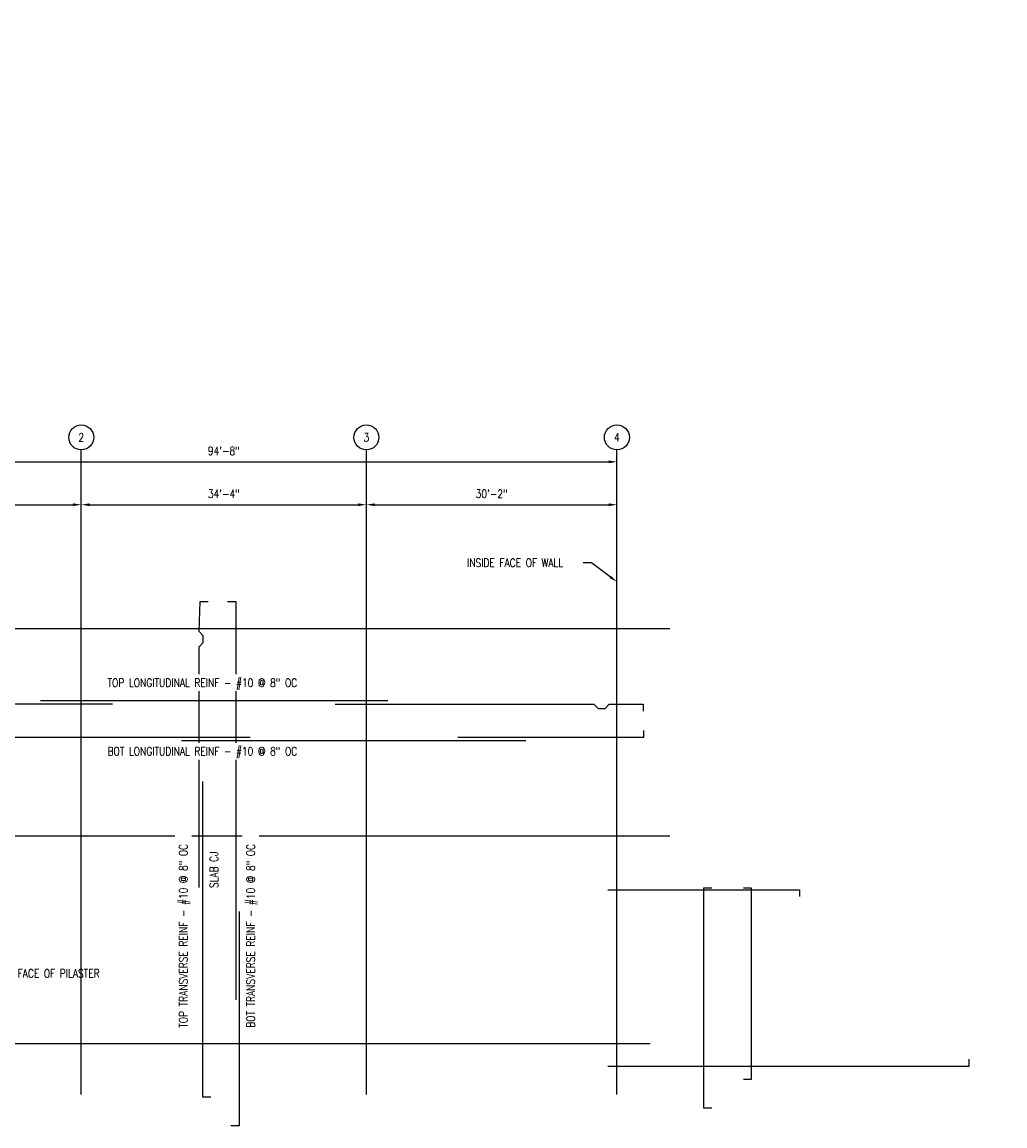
# Model space of a CAD drawing. Header units: inches. Extents: x -19111 to 19111, y -763 to 833.
# Tile 2 of 2: x -291 to 1129, y -763 to 833. Entities that reach past the tile are written whole.
import ezdxf
from ezdxf import colors
from ezdxf.entities.mleader import LeaderData, LeaderLine
from ezdxf.math import Vec2, Vec3

# ---------------------------------------------------------------- set-up
doc = ezdxf.new("R2010")
doc.units = ezdxf.units.IN
doc.header["$MEASUREMENT"] = 0
doc.linetypes.add('CENTER2', pattern=[1.125, 0.75, -0.125, 0.125, -0.125])
doc.layers.add('A-WALL-PATT', color=9, linetype='Continuous', true_color=0x808080)
for name, color, linetype in [('S-ANNO-DIMS', 1, 'Continuous'), ('S-ANNO-NOTE', 2, 'Continuous'), ('S-ANNO-TEXT', 2, 'Continuous'), ('S-GRID', 1, 'CENTER2'), ('S-GRID-IDEN', 1, 'Continuous'), ('S-REIN-RBAR-LONG', 6, 'Continuous'), ('S-REIN-RBAR-TRAN', 35, 'Continuous'), ('S-REIN-TAG-LONG', 31, 'Continuous'), ('S-REIN-TAG-TRAN', 31, 'Continuous')]:
    doc.layers.add(name, color=color, linetype=linetype)
doc.styles.add('Annotative', font='romans.shx', dxfattribs={"width": 0.8, "height": 0.125})
doc.dimstyles.new('Annotative', dxfattribs={"dimscale": 0, "dimtxt": 0.125, "dimasz": 0.125, "dimexe": 0.18, "dimexo": 0.0625, "dimgap": 0.09, "dimtad": 1, "dimdec": 3, "dimzin": 3, "dimdsep": 46, "dimlunit": 4, "dimtxsty": 'Annotative', "dimcen": 0.09, "dimclrt": 2, "dimazin": 2, "dimtfac": 1, "dimtdec": 3, "dimtmove": 0, "dimatfit": 0, "dimfxl": 1, "dimtfill": 1, "dimfrac": 2, "dimtolj": 1, "dimtzin": 0, "dimarcsym": 0})

# ---------------------------------------------------------------- blocks, each defined once
blk = doc.blocks.new('Grid - Circle 3_8_-570341-01_SP_Structural Plan-FFE_DOC')
at = {"layer": 'S-GRID-IDEN'}
blk.add_circle((0, 0), 0.188, dxfattribs=at)
blk = doc.blocks.new('*D8')
at = {"layer": 'Defpoints', "color": 0, "transparency": 16777216}
for p in [(568, 197.4), (568, 0), (-568, -44)]:
    blk.add_point(p, dxfattribs=at)
at = {"layer": 'S-ANNO-DIMS', "color": 0, "lineweight": -2, "transparency": 16777216}
blk.add_line((-556, 197.4), (556, 197.4), dxfattribs=at)
at = {"layer": 'S-ANNO-DIMS', "color": 0, "transparency": 16777216}
for points in [[(-556, 199.4), (-556, 195.4), (-568, 197.4)], [(556, 199.4), (556, 195.4), (568, 197.4)]]:
    blk.add_solid(points, dxfattribs=at)
at = {"layer": 'S-ANNO-DIMS', "color": 2, "transparency": 16777216, "insert": (0, 213.2), "char_height": 12, "attachment_point": 5, "style": 'Annotative', "bg_fill": 3, "box_fill_scale": 1.25, "bg_fill_color": 256, "bg_fill_true_color": 13158600, "bg_fill_transparency": 0}
blk.add_mtext('\\A1;94\'-8"', dxfattribs=at)
blk = doc.blocks.new('*D9')
at = {"layer": 'Defpoints', "color": 0, "transparency": 16777216}
for p in [(-206, 135.4), (-568, -44), (-206, -44)]:
    blk.add_point(p, dxfattribs=at)
at = {"layer": 'S-ANNO-DIMS', "color": 0, "lineweight": -2, "transparency": 16777216}
blk.add_line((-556, 135.4), (-218, 135.4), dxfattribs=at)
at = {"layer": 'S-ANNO-DIMS', "color": 0, "transparency": 16777216}
for points in [[(-556, 137.4), (-556, 133.4), (-568, 135.4)], [(-218, 137.4), (-218, 133.4), (-206, 135.4)]]:
    blk.add_solid(points, dxfattribs=at)
at = {"layer": 'S-ANNO-DIMS', "color": 2, "transparency": 16777216, "insert": (-387, 151.2), "char_height": 12, "attachment_point": 5, "style": 'Annotative', "bg_fill": 3, "box_fill_scale": 1.25, "bg_fill_color": 256, "bg_fill_true_color": 13158600, "bg_fill_transparency": 0}
blk.add_mtext('\\A1;30\'-2"', dxfattribs=at)
blk = doc.blocks.new('*D10')
at = {"layer": 'Defpoints', "color": 0, "transparency": 16777216}
for p in [(206, 135.4), (-206, -44), (206, -44)]:
    blk.add_point(p, dxfattribs=at)
at = {"layer": 'S-ANNO-DIMS', "color": 0, "lineweight": -2, "transparency": 16777216}
blk.add_line((-194, 135.4), (194, 135.4), dxfattribs=at)
at = {"layer": 'S-ANNO-DIMS', "color": 0, "transparency": 16777216}
for points in [[(-194, 137.4), (-194, 133.4), (-206, 135.4)], [(194, 137.4), (194, 133.4), (206, 135.4)]]:
    blk.add_solid(points, dxfattribs=at)
at = {"layer": 'S-ANNO-DIMS', "color": 2, "transparency": 16777216, "insert": (0, 151.2), "char_height": 12, "attachment_point": 5, "style": 'Annotative', "bg_fill": 3, "box_fill_scale": 1.25, "bg_fill_color": 256, "bg_fill_true_color": 13158600, "bg_fill_transparency": 0}
blk.add_mtext('\\A1;34\'-4"', dxfattribs=at)
blk = doc.blocks.new('*D11')
at = {"layer": 'Defpoints', "color": 0, "transparency": 16777216}
for p in [(568, 135.4), (206, -44), (568, -44)]:
    blk.add_point(p, dxfattribs=at)
at = {"layer": 'S-ANNO-DIMS', "color": 0, "lineweight": -2, "transparency": 16777216}
blk.add_line((218, 135.4), (556, 135.4), dxfattribs=at)
at = {"layer": 'S-ANNO-DIMS', "color": 0, "transparency": 16777216}
for points in [[(218, 137.4), (218, 133.4), (206, 135.4)], [(556, 137.4), (556, 133.4), (568, 135.4)]]:
    blk.add_solid(points, dxfattribs=at)
at = {"layer": 'S-ANNO-DIMS', "color": 2, "transparency": 16777216, "insert": (387, 151.2), "char_height": 12, "attachment_point": 5, "style": 'Annotative', "bg_fill": 3, "box_fill_scale": 1.25, "bg_fill_color": 256, "bg_fill_true_color": 13158600, "bg_fill_transparency": 0}
blk.add_mtext('\\A1;30\'-2"', dxfattribs=at)

msp = doc.modelspace()

# ---------------------------------------------------------------- hatches: boundary and pattern name
at = {"layer": 'A-WALL-PATT', "lineweight": -3}
h = msp.add_hatch(dxfattribs=at)
h.set_pattern_fill('AR-CONC', color=256, scale=5, style=0)
h.paths.add_polyline_path([(567.0774, 830.2059), (567.0774, 833.2059), (561.0774, 833.2059), (561.0774, 830.2059)])
h = msp.add_hatch(dxfattribs=at)
h.set_pattern_fill('AR-CONC', color=256, scale=5, style=0)
h.paths.add_polyline_path([(965.0774, 800.2059), (965.0774, 803.2059), (959.0774, 803.2059), (959.0774, 800.2059)])
h = msp.add_hatch(dxfattribs=at)
h.set_pattern_fill('AR-CONC', color=256, scale=5, style=0)
h.paths.add_polyline_path([(989.0774, 773.2059), (989.0774, 789.2059), (983.0774, 789.2059), (983.0774, 773.2059)])

# ---------------------------------------------------------------- linework, layer by layer
at = {"layer": 'S-GRID', "lineweight": -3}
for p, q in [((-205.9843, -717.0876), (-205.9843, 214.7267)), ((206.0157, -717.0876), (206.0157, 214.7267)), ((568.0157, -717.0876), (568.0157, 214.7267)), ((644.5128, -44), (-1121.7418, -44)), ((644.5128, -344), (-1121.7418, -344)), ((616.0157, -644), (-1121.7418, -644))]:
    msp.add_line(p, q, dxfattribs=at)
at = {"layer": 'S-REIN-RBAR-LONG', "lineweight": -3}
for p, q in [((237.2356, -148.1461), (-264.7644, -148.1461)), ((606.2669, -191.1461), (606.2669, -201.1461)), ((38.2356, -201.1461), (-442.2644, -201.1461)), ((436.2356, -206.1461), (-61.0157, -206.1461)), ((606.2669, -201.1461), (338.2669, -201.1461))]:
    msp.add_line(p, q, dxfattribs=at)
for points in [[(-160.7644, -153.1461), (-534.8772, -153.1461), (-540.8772, -159.1461), (-550.8772, -159.1461), (-556.8772, -153.1461), (-605.7644, -153.1461), (-605.7644, -163.1461)], [(160.7644, -153.1461), (534.8772, -153.1461), (540.8772, -159.1461), (550.8772, -159.1461), (556.8772, -153.1461), (605.7644, -153.1461), (605.7644, -163.1461)], [(554.775, -421.2529), (831.7765, -421.2529), (831.7765, -431.2529)], [(554.775, -676.4036), (1077.0484, -676.4036), (1077.0484, -666.4036)]]:
    msp.add_lwpolyline(points, dxfattribs=at)
at = {"layer": 'S-REIN-RBAR-TRAN', "lineweight": -3}
for points in [[(705.2137, -418.8891), (693.2137, -418.8891), (693.2137, -736.4036), (705.2137, -736.4036)], [(750.7232, -695), (762.7232, -695), (762.7232, -418.8891), (750.7232, -418.8891)]]:
    msp.add_lwpolyline(points, dxfattribs=at)

# ---------------------------------------------------------------- block references
at = {"layer": 'S-GRID-IDEN', "lineweight": -3, "xscale": 95.99999999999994, "yscale": 95.99999999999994, "zscale": 95.99999999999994}
for p in [(-205.9843, 232.7267), (206.0157, 232.7267), (568.0157, 232.7267)]:
    msp.add_blockref('Grid - Circle 3_8_-570341-01_SP_Structural Plan-FFE_DOC', p, dxfattribs=at)

# ---------------------------------------------------------------- texts
at = {"layer": 'S-ANNO-TEXT', "insert": (-20.2729, -418.9122), "char_height": 12, "width": 60.909431, "attachment_point": 1, "rotation": 90, "style": 'Annotative', "bg_fill": 3, "box_fill_scale": 1.5, "bg_fill_color": 256, "bg_fill_transparency": 0}
msp.add_mtext('SLAB CJ', dxfattribs=at)
at = {"layer": 'S-GRID-IDEN', "lineweight": -3, "char_height": 12, "width": 12, "attachment_point": 5, "style": 'Annotative'}
for s, insert in [('2', (-205.9843, 232.7267)), ('3', (206.0157, 232.7267)), ('4', (568.0157, 232.7267))]:
    msp.add_mtext(s, dxfattribs=dict(at, insert=insert))

# ---------------------------------------------------------------- next in the draw order: linework, layer by layer
at = {"layer": 'S-REIN-RBAR-TRAN', "lineweight": -3}
msp.add_lwpolyline([(-30.5656, -264.6364), (-30.5656, -720.6364), (-18.5656, -720.6364)], dxfattribs=at)

# ---------------------------------------------------------------- next in the draw order: texts
at = {"layer": 'S-REIN-TAG-TRAN', "lineweight": -3, "char_height": 12, "attachment_point": 1, "rotation": 90, "line_spacing_factor": 0.981704, "style": 'Annotative', "bg_fill": 3, "box_fill_scale": 1.5, "bg_fill_color": 256, "bg_fill_transparency": 0}
for s, insert, width in [('\\pxt3.2,6.4,9.6,12.8,16,19.2,22.4,25.6,28.8,32,35.2,38.4,41.6,44.8,48,51.2,54.4,57.6,60.8,64,67.2,70.4,73.6,76.8,80,83.2,86.4,89.6,92.8,96,99.2,102.4;TOP TRANSVERSE REINF - #10 @ 8" OC', (-64.4232, -620.8152), 381.410802), ('\\pxt3.2,6.4,9.6,12.8,16,19.2,22.4,25.6,28.8,32,35.2,38.4,41.6,44.8,48,51.2,54.4,57.6,60.8,64,67.2,70.4,73.6,76.8,80,83.2,86.4,89.6,92.8,96,99.2,102.4;BOT TRANSVERSE REINF - #10 @ 8" OC', (32.9099, -620.8842), 369.712301)]:
    msp.add_mtext(s, dxfattribs=dict(at, insert=insert, width=width))

# ---------------------------------------------------------------- next in the draw order: dimensions: what is measured, and where the dimension line sits
at = {"layer": 'S-ANNO-DIMS'}
dim = msp.add_linear_dim(base=(568.0157, 197.4467), p1=(-568.0157, -44), p2=(568.0157, 0), dimstyle='Annotative', override={"dimpost": '\\X', "dimse1": 1, "dimse2": 1}, dxfattribs=at)
dim.commit()
dim.dimension.update_dxf_attribs({"geometry": '*D8', "text_midpoint": (0, 213.2296)})

# ---------------------------------------------------------------- next in the draw order: linework, layer by layer
at = {"layer": 'S-REIN-RBAR-TRAN', "lineweight": -3}
msp.add_lwpolyline([(22.4344, -452.6364), (22.4344, -762.75), (10.4018, -762.75)], dxfattribs=at)

# ---------------------------------------------------------------- next in the draw order: dimensions: what is measured, and where the dimension line sits
at = {"layer": 'S-ANNO-DIMS'}
dim = msp.add_linear_dim(base=(-205.9843, 135.392), p1=(-568.0157, -44), p2=(-205.9843, -44), dimstyle='Annotative', override={"dimpost": '\\X', "dimse1": 1, "dimse2": 1}, dxfattribs=at)
dim.commit()
dim.dimension.update_dxf_attribs({"geometry": '*D9', "text_midpoint": (-387, 151.1748)})

# ---------------------------------------------------------------- next in the draw order: leaders
at = {"layer": 'S-ANNO-NOTE'}
ml = msp.add_multileader_mtext('Standard', dxfattribs=at)
ml.set_content('INDICATES INSIDE FACE OF PILASTER', color=256, style='Annotative')
ml.set_leader_properties(color=1, linetype='ByLayer', lineweight=-1)
ml.build(insert=Vec2(0, 0))
ml.multileader.update_dxf_attribs({"text_right_attachment_type": 3, "dogleg_length": 0.125, "arrow_head_size": 12, "scale": 96})
ctx = ml.context
ctx.base_point, ctx.scale, ctx.char_height, ctx.arrow_head_size, ctx.landing_gap_size, ctx.plane_origin = Vec3(-422.9517, -542.2682), 96, 12, 12, 8.64, Vec3(-238.0119, -624.2126)
ctx.right_attachment = 3
notes = []
notes.append((ctx, [(1, (1, 1, 0), (-434.9517, -542.2682), (1, 0), 12, [(0, [(-434.9517, -644)], 0, [])])]))
ctx.mtext.insert, ctx.mtext.width, ctx.mtext.flow_direction = Vec3(-414.3117, -536.2682), 148.073574, 5
for ctx, leaders in notes:
    for number, flags, end, landing, length, lines in leaders:
        leader = LeaderData()
        leader.index, (leader.has_last_leader_line, leader.has_dogleg_vector, leader.attachment_direction) = number, flags
        leader.last_leader_point, leader.dogleg_vector, leader.dogleg_length = Vec3(end), Vec3(landing), length
        for number, points, colour, breaks in lines:
            line = LeaderLine()
            line.index, line.vertices, line.color, line.breaks = number, Vec3.list(points), colors.encode_raw_color(colour), breaks
            leader.lines.append(line)
        ctx.leaders.append(leader)

# ---------------------------------------------------------------- next in the draw order: dimensions: what is measured, and where the dimension line sits
at = {"layer": 'S-ANNO-DIMS'}
dim = msp.add_linear_dim(base=(206.0157, 135.392), p1=(-205.9843, -44), p2=(206.0157, -44), dimstyle='Annotative', override={"dimpost": '\\X', "dimse1": 1, "dimse2": 1}, dxfattribs=at)
dim.commit()
dim.dimension.update_dxf_attribs({"geometry": '*D10', "text_midpoint": (0.0157, 151.1748)})

# ---------------------------------------------------------------- next in the draw order: linework, layer by layer
at = {"layer": 'S-REIN-RBAR-TRAN', "lineweight": -3}
for points in [[(-35.5656, -418), (-35.5656, -70.0482), (-29.5656, -64.0482), (-29.5656, -54.0482), (-35.5656, -48.0482), (-34.358, -4.6364), (-22.358, -4.6364)], [(5.4344, -4.6364), (17.4344, -4.6364), (17.4344, -580.6364)]]:
    msp.add_lwpolyline(points, dxfattribs=at)

# ---------------------------------------------------------------- next in the draw order: dimensions: what is measured, and where the dimension line sits
at = {"layer": 'S-ANNO-DIMS'}
dim = msp.add_linear_dim(base=(568.0157, 135.392), p1=(206.0157, -44), p2=(568.0157, -44), dimstyle='Annotative', override={"dimpost": '\\X', "dimse1": 1, "dimse2": 1}, dxfattribs=at)
dim.commit()
dim.dimension.update_dxf_attribs({"geometry": '*D11', "text_midpoint": (387.0157, 151.1748)})

# ---------------------------------------------------------------- next in the draw order: texts
at = {"layer": 'S-REIN-TAG-LONG', "lineweight": -3, "insert": (-167.9869, -215.0474), "char_height": 12, "width": 350.108538, "attachment_point": 1, "line_spacing_factor": 0.981704, "style": 'Annotative', "bg_fill": 3, "box_fill_scale": 1.5, "bg_fill_color": 256, "bg_fill_transparency": 0}
msp.add_mtext('\\pxt3.2,6.4,9.6,12.8,16,19.2,22.4,25.6,28.8,32,35.2,38.4,41.6,44.8,48,51.2,54.4,57.6,60.8,64,67.2,70.4,73.6,76.8,80,83.2,86.4,89.6,92.8,96,99.2,102.4;BOT LONGITUDINAL REINF - #10 @ 8" OC', dxfattribs=at)

# ---------------------------------------------------------------- next in the draw order: leaders
at = {"layer": 'S-ANNO-NOTE', "lineweight": -3}
ml = msp.add_multileader_mtext('Standard', dxfattribs=at)
ml.set_content('INSIDE FACE OF WALL', color=2, style='Annotative')
ml.set_leader_properties(color=1)
ml.build(insert=Vec2(0, 0))
ml.multileader.update_dxf_attribs({"text_right_attachment_type": 3, "dogleg_length": 0.125, "arrow_head_size": 12, "scale": 96})
ctx = ml.context
ctx.base_point, ctx.scale, ctx.char_height, ctx.arrow_head_size, ctx.landing_gap_size, ctx.plane_origin = Vec3(342.3693, 51.4467), 96, 12, 12, 9, Vec3(616.748, -22.4829)
ctx.right_attachment = 3
notes = []
notes.append((ctx, [(0, (1, 1, 0), (531.455, 51.4467), (-1, 0), 12, [(0, [(568.0157, 23.8593)], 0, [])])]))
ctx.mtext.insert, ctx.mtext.width, ctx.mtext.flow_direction = Vec3(351.3693, 57.4467), 195.412893, 5
ml = msp.add_multileader_mtext('Standard', dxfattribs=at)
ml.set_content('INSIDE FACE OF WALL', color=2, style='Annotative')
ml.set_leader_properties(color=1)
ml.build(insert=Vec2(0, 0))
ml.multileader.update_dxf_attribs({"text_right_attachment_type": 3, "dogleg_length": 0.125, "arrow_head_size": 12, "scale": 96})
ctx = ml.context
ctx.base_point, ctx.scale, ctx.char_height, ctx.arrow_head_size, ctx.landing_gap_size, ctx.plane_origin = Vec3(-937.9296, -111.85), 96, 12, 12, 9, Vec3(-663.5508, -90.3423)
ctx.right_attachment = 3
notes.append((ctx, [(0, (1, 1, 0), (-748.8438, -111.85), (-1, 0), 12, [(0, [(-712.2832, -44)], 0, [])])]))
ctx.mtext.insert, ctx.mtext.width, ctx.mtext.flow_direction = Vec3(-928.9296, -105.85), 195.412893, 5
for ctx, leaders in notes:
    for number, flags, end, landing, length, lines in leaders:
        leader = LeaderData()
        leader.index, (leader.has_last_leader_line, leader.has_dogleg_vector, leader.attachment_direction) = number, flags
        leader.last_leader_point, leader.dogleg_vector, leader.dogleg_length = Vec3(end), Vec3(landing), length
        for number, points, colour, breaks in lines:
            line = LeaderLine()
            line.index, line.vertices, line.color, line.breaks = number, Vec3.list(points), colors.encode_raw_color(colour), breaks
            leader.lines.append(line)
        ctx.leaders.append(leader)

# ---------------------------------------------------------------- next in the draw order: texts
at = {"layer": 'S-REIN-TAG-LONG', "lineweight": -3, "insert": (-167.9869, -116.0316), "char_height": 12, "width": 347.284527, "attachment_point": 1, "line_spacing_factor": 0.981704, "style": 'Annotative', "bg_fill": 3, "box_fill_scale": 1.5, "bg_fill_color": 256, "bg_fill_transparency": 0}
msp.add_mtext('\\pxt3.2,6.4,9.6,12.8,16,19.2,22.4,25.6,28.8,32,35.2,38.4,41.6,44.8,48,51.2,54.4,57.6,60.8,64,67.2,70.4,73.6,76.8,80,83.2,86.4,89.6,92.8,96,99.2,102.4;TOP LONGITUDINAL REINF - #10 @ 8" OC', dxfattribs=at)

doc.saveas('drawing.dxf')
